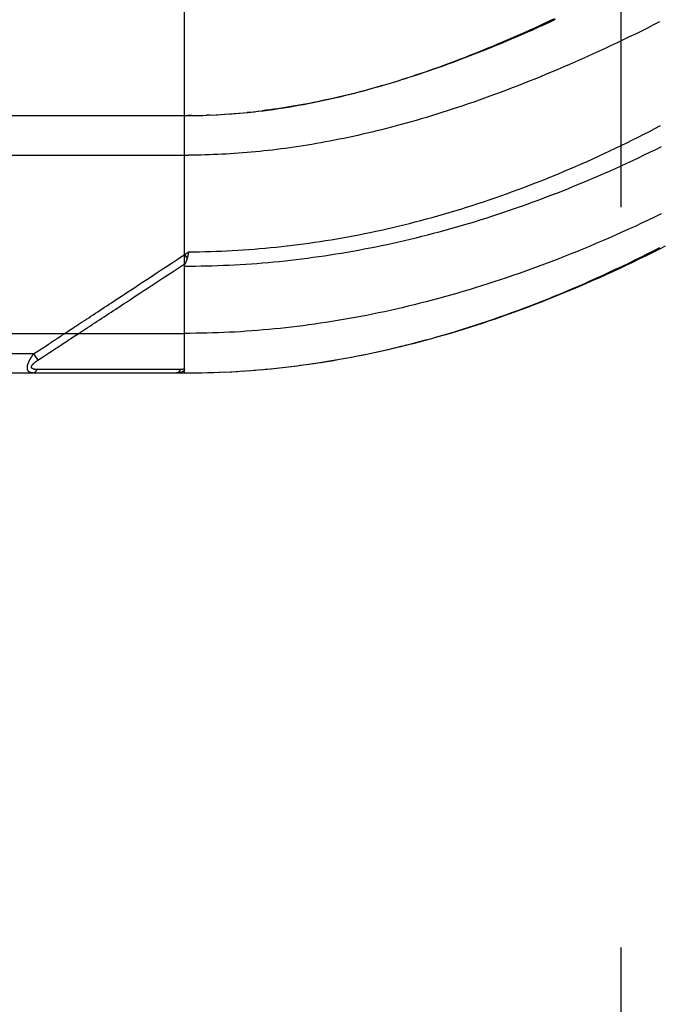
# Model space of a CAD drawing. Header units: inches. Extents: x 0 to 212, y 0 to 138.
# Tile 38 of 256: x 43.76 to 44.77, y 40.07 to 41.62. Entities that reach past the tile are written whole.
import ezdxf

# ---------------------------------------------------------------- set-up
doc = ezdxf.new("R2010")
doc.units = ezdxf.units.IN
doc.header["$LTSCALE"] = 11.6875
doc.header["$MEASUREMENT"] = 0
doc.linetypes.add('HIDDEN', pattern=[0.2, 0.1, -0.1])
doc.layers.add('DEFAULT_2', color=8, linetype='HIDDEN')
doc.layers.add('LEFTHAND_DOOR_ASSEMBLY', color=7, linetype='CONTINUOUS')

msp = doc.modelspace()

# ---------------------------------------------------------------- linework, layer by layer
at = {"layer": 'DEFAULT_2', "color": 8, "linetype": 'HIDDEN'}
msp.add_line((44.7095, 38.9877), (44.7095, 96.0917), dxfattribs=at)
at = {"layer": 'LEFTHAND_DOOR_ASSEMBLY', "color": 8, "linetype": 'HIDDEN'}
for p, q in [((44.0198, 41.0634), (44.0198, 41.7282)), ((44.0982, 41.4728), (44.1068, 41.4735)), ((44.1245, 41.4753), (44.1186, 41.4746)), ((44.128, 41.4756), (44.1365, 41.4766)), ((43.146, 41.4697), (44.0198, 41.4697)), ((44.0313, 41.4697), (44.0255, 41.4697)), ((44.034, 41.4698), (44.0428, 41.4699)), ((44.0412, 41.4699), (44.0486, 41.4701)), ((44.0601, 41.4705), (44.0543, 41.4703)), ((44.0629, 41.4706), (44.0717, 41.4711)), ((44.07, 41.471), (44.0775, 41.4714)), ((44.0892, 41.4721), (44.0833, 41.4717)), ((44.0911, 41.4723), (44.1009, 41.473)), ((43.116, 41.4072), (44.0263, 41.4072)), ((44.0198, 41.2502), (44.0265, 41.2547)), ((44.0198, 41.2502), (44.0239, 41.2439)), ((44.0257, 41.251), (44.0254, 41.2498)), ((43.855, 41.1273), (43.8678, 41.1358)), ((43.116, 41.1259), (44.0198, 41.1259)), ((43.805, 41.0945), (43.8142, 41.1006)), ((43.7814, 41.0934), (43.116, 41.0934)), ((43.7814, 41.0934), (43.784, 41.0951)), ((43.7814, 41.0934), (43.788, 41.0834)), ((43.784, 41.0951), (43.7864, 41.0967)), ((43.7864, 41.0967), (43.7888, 41.0983)), ((43.788, 41.0834), (43.7955, 41.0883)), ((43.7955, 41.0883), (43.8034, 41.0935)), ((43.8034, 41.0935), (43.805, 41.0945)), ((43.7913, 41.0689), (43.7869, 41.0689)), ((43.8002, 41.069), (43.7913, 41.0689)), ((43.832, 41.069), (43.8002, 41.069)), ((43.8371, 41.069), (43.832, 41.069)), ((44.0011, 41.0691), (43.9897, 41.0691)), ((44.0137, 41.0691), (44.0011, 41.0691)), ((44.1382, 41.0685), (44.1506, 41.0696)), ((44.1506, 41.0696), (44.16, 41.0705)), ((44.1657, 41.0711), (44.1788, 41.0726)), ((44.1749, 41.0721), (44.1883, 41.0737)), ((44.1841, 41.0732), (44.1977, 41.0749)), ((44.1933, 41.0743), (44.2072, 41.0761)), ((44.2025, 41.0755), (44.2167, 41.0774)), ((44.2118, 41.0767), (44.2262, 41.0788)), ((43.146, 41.0634), (44.0198, 41.0634)), ((44.0198, 41.0634), (44.029, 41.0635)), ((44.0288, 41.0635), (44.0383, 41.0635)), ((44.0379, 41.0635), (44.0477, 41.0637)), ((44.047, 41.0637), (44.057, 41.0639)), ((44.0561, 41.0639), (44.0663, 41.0642)), ((44.0652, 41.0642), (44.0757, 41.0646)), ((44.0743, 41.0645), (44.085, 41.065)), ((44.0834, 41.0649), (44.0943, 41.0654)), ((44.0925, 41.0653), (44.1037, 41.066)), ((44.1016, 41.0658), (44.1131, 41.0666)), ((44.1108, 41.0664), (44.1224, 41.0672)), ((44.1199, 41.067), (44.1318, 41.068)), ((44.129, 41.0677), (44.1412, 41.0688))]:
    msp.add_line(p, q, dxfattribs=at)
for points in [[(44.1359, 41.4765), (44.1439, 41.4775), (44.1519, 41.4785), (44.1599, 41.4796), (44.168, 41.4808), (44.176, 41.482), (44.1839, 41.4833), (44.1919, 41.4846), (44.1997, 41.486), (44.2075, 41.4874), (44.2153, 41.4889), (44.2229, 41.4904), (44.2305, 41.4919), (44.2379, 41.4935), (44.2453, 41.4951), (44.2526, 41.4967), (44.2599, 41.4984), (44.2671, 41.5001), (44.2743, 41.5018), (44.2815, 41.5036), (44.2886, 41.5054), (44.2957, 41.5072), (44.3028, 41.5091), (44.3099, 41.511), (44.3169, 41.513), (44.3239, 41.515), (44.3309, 41.517), (44.3379, 41.519), (44.3449, 41.5211), (44.3518, 41.5233), (44.3588, 41.5254), (44.3657, 41.5276), (44.3727, 41.5298), (44.3796, 41.5321), (44.3865, 41.5344), (44.3934, 41.5367), (44.4004, 41.5391), (44.4073, 41.5415), (44.4143, 41.5439), (44.4212, 41.5464), (44.4282, 41.5489), (44.4352, 41.5515), (44.4422, 41.5541), (44.4493, 41.5568), (44.4563, 41.5594), (44.4634, 41.5622), (44.4705, 41.5649), (44.4776, 41.5678), (44.4847, 41.5706), (44.4919, 41.5735), (44.4991, 41.5765), (44.5064, 41.5795), (44.5136, 41.5825), (44.5209, 41.5856), (44.5283, 41.5887), (44.5356, 41.5919), (44.543, 41.5951), (44.5505, 41.5984), (44.5579, 41.6017), (44.5655, 41.6051), (44.573, 41.6085), (44.5807, 41.612), (44.5883, 41.6156), (44.5961, 41.6192), (44.6039, 41.6229)], [(44.6053, 41.6214), (44.5965, 41.6173), (44.5877, 41.6133), (44.5789, 41.6093), (44.5702, 41.6054), (44.5615, 41.6015), (44.5529, 41.5978), (44.5443, 41.594), (44.5358, 41.5904), (44.5273, 41.5868), (44.5188, 41.5832), (44.5104, 41.5798), (44.5021, 41.5764), (44.4938, 41.573), (44.4855, 41.5697), (44.4773, 41.5665), (44.4692, 41.5634), (44.4611, 41.5603), (44.4531, 41.5572), (44.4451, 41.5543), (44.4372, 41.5513), (44.4293, 41.5485), (44.4215, 41.5457), (44.4137, 41.543), (44.406, 41.5403), (44.3983, 41.5377), (44.3907, 41.5352), (44.3832, 41.5327), (44.3757, 41.5303), (44.3682, 41.5279), (44.3608, 41.5256), (44.3535, 41.5233), (44.3462, 41.5211), (44.339, 41.519), (44.3318, 41.5169), (44.3246, 41.5148), (44.3176, 41.5129), (44.3105, 41.5109), (44.3035, 41.509), (44.2966, 41.5072), (44.2897, 41.5054), (44.2829, 41.5037), (44.2761, 41.502), (44.2693, 41.5004), (44.2626, 41.4988), (44.2559, 41.4973), (44.2493, 41.4958), (44.2428, 41.4944), (44.2362, 41.493), (44.2297, 41.4917), (44.2233, 41.4904), (44.2169, 41.4891), (44.2105, 41.4879), (44.2041, 41.4867), (44.1978, 41.4856), (44.1916, 41.4845), (44.1853, 41.4835), (44.1791, 41.4825), (44.1729, 41.4815), (44.1668, 41.4806)], [(44.77, 41.6176), (44.7604, 41.6128), (44.7508, 41.608), (44.7412, 41.6032), (44.7317, 41.5985), (44.7221, 41.5939), (44.7126, 41.5893), (44.7031, 41.5848), (44.6936, 41.5803), (44.6841, 41.5759), (44.6747, 41.5715), (44.6652, 41.5672), (44.6559, 41.563), (44.6465, 41.5588), (44.6372, 41.5547), (44.6279, 41.5506), (44.6186, 41.5466), (44.6094, 41.5426), (44.6002, 41.5388), (44.5911, 41.535), (44.582, 41.5312), (44.573, 41.5275), (44.5639, 41.5239), (44.555, 41.5203), (44.5461, 41.5168), (44.5372, 41.5134), (44.5283, 41.51), (44.5196, 41.5067), (44.5108, 41.5035), (44.5021, 41.5003), (44.4935, 41.4972), (44.4849, 41.4941), (44.4764, 41.4911), (44.4679, 41.4882), (44.4594, 41.4853), (44.451, 41.4825), (44.4427, 41.4798), (44.4344, 41.4771), (44.4261, 41.4745), (44.418, 41.4719), (44.4098, 41.4694), (44.4017, 41.4669), (44.3937, 41.4646), (44.3857, 41.4622), (44.3777, 41.4599), (44.3698, 41.4577), (44.362, 41.4556), (44.3542, 41.4535), (44.3464, 41.4514), (44.3387, 41.4494), (44.331, 41.4475), (44.3234, 41.4456), (44.3158, 41.4437), (44.3083, 41.4419), (44.3008, 41.4402), (44.2934, 41.4385), (44.286, 41.4369), (44.2786, 41.4353), (44.2713, 41.4338), (44.264, 41.4323), (44.2567, 41.4308), (44.2495, 41.4295), (44.2424, 41.4281), (44.2352, 41.4268), (44.2281, 41.4256), (44.2211, 41.4243), (44.214, 41.4232), (44.207, 41.4221), (44.2001, 41.421), (44.1931, 41.42), (44.1862, 41.419), (44.1793, 41.418), (44.1725, 41.4171)], [(44.1054, 41.4734), (44.1127, 41.4741), (44.1202, 41.4748), (44.1305, 41.4759)], [(44.1668, 41.4806), (44.1607, 41.4797), (44.1546, 41.4789), (44.1485, 41.4781), (44.1425, 41.4773)], [(44.0198, 41.4697), (44.0269, 41.4697), (44.037, 41.4698)], [(44.0485, 41.4701), (44.0557, 41.4703), (44.0659, 41.4708)], [(44.0771, 41.4714), (44.0841, 41.4718), (44.095, 41.4726)], [(44.0265, 41.2547), (44.0351, 41.2548), (44.0437, 41.2549), (44.0523, 41.2551), (44.0609, 41.2553), (44.0695, 41.2556), (44.0781, 41.2559), (44.0867, 41.2563), (44.0953, 41.2567), (44.1039, 41.2572), (44.1125, 41.2578), (44.1212, 41.2584), (44.1298, 41.259), (44.1384, 41.2597), (44.1471, 41.2605), (44.1557, 41.2613), (44.1644, 41.2622), (44.173, 41.2631), (44.1817, 41.2641), (44.1904, 41.2651), (44.199, 41.2662), (44.2077, 41.2673), (44.2164, 41.2685), (44.2252, 41.2698), (44.2339, 41.2711), (44.2426, 41.2724), (44.2514, 41.2738), (44.2601, 41.2753), (44.2689, 41.2768), (44.2777, 41.2784), (44.2865, 41.2801), (44.2953, 41.2817), (44.3041, 41.2835), (44.3129, 41.2853), (44.3218, 41.2872), (44.3306, 41.2891), (44.3395, 41.2911), (44.3484, 41.2931), (44.3573, 41.2952), (44.3662, 41.2974), (44.3751, 41.2996), (44.384, 41.3019), (44.393, 41.3042), (44.4019, 41.3066), (44.4109, 41.3091), (44.4199, 41.3116), (44.4289, 41.3142), (44.4379, 41.3168), (44.4469, 41.3195), (44.4559, 41.3222), (44.4649, 41.325), (44.474, 41.3279), (44.483, 41.3308), (44.4921, 41.3338), (44.5011, 41.3369), (44.5102, 41.34), (44.5193, 41.3432), (44.5284, 41.3464), (44.5375, 41.3497), (44.5466, 41.353), (44.5557, 41.3564), (44.5647, 41.3599), (44.5738, 41.3634), (44.5829, 41.367), (44.592, 41.3706), (44.6011, 41.3743), (44.6102, 41.378), (44.6193, 41.3818), (44.6284, 41.3857), (44.6374, 41.3896), (44.6465, 41.3935), (44.6555, 41.3975), (44.6646, 41.4016), (44.6736, 41.4057), (44.6826, 41.4099), (44.6916, 41.4141), (44.7005, 41.4183), (44.7095, 41.4226), (44.7184, 41.427), (44.7273, 41.4314), (44.7361, 41.4358), (44.745, 41.4403), (44.7538, 41.4448), (44.7625, 41.4493), (44.7713, 41.4539)], [(44.0198, 41.2321), (44.0285, 41.2321), (44.0373, 41.2322), (44.0461, 41.2323), (44.0549, 41.2325), (44.0637, 41.2327), (44.0725, 41.233), (44.0813, 41.2334), (44.0901, 41.2338), (44.0989, 41.2342), (44.1077, 41.2347), (44.1165, 41.2352), (44.1254, 41.2358), (44.1342, 41.2365), (44.143, 41.2372), (44.1519, 41.238), (44.1607, 41.2388), (44.1696, 41.2396), (44.1785, 41.2406), (44.1874, 41.2415), (44.1962, 41.2426), (44.2051, 41.2437), (44.214, 41.2448), (44.223, 41.246), (44.2319, 41.2472), (44.2408, 41.2485), (44.2498, 41.2499), (44.2587, 41.2513), (44.2677, 41.2528), (44.2767, 41.2543), (44.2857, 41.2559), (44.2947, 41.2575), (44.3037, 41.2592), (44.3127, 41.2609), (44.3218, 41.2627), (44.3308, 41.2646), (44.3399, 41.2665), (44.349, 41.2685), (44.3581, 41.2705), (44.3672, 41.2726), (44.3763, 41.2748), (44.3855, 41.277), (44.3946, 41.2792), (44.4038, 41.2815), (44.4129, 41.2839), (44.4221, 41.2864), (44.4313, 41.2889), (44.4405, 41.2914), (44.4498, 41.294), (44.459, 41.2967), (44.4682, 41.2994), (44.4775, 41.3022), (44.4867, 41.3051), (44.496, 41.308), (44.5053, 41.311), (44.5146, 41.314), (44.5239, 41.3171), (44.5332, 41.3202), (44.5425, 41.3234), (44.5518, 41.3267), (44.5611, 41.33), (44.5704, 41.3334), (44.5797, 41.3368), (44.589, 41.3403), (44.5983, 41.3439), (44.6077, 41.3475), (44.617, 41.3511), (44.6263, 41.3548), (44.6355, 41.3586), (44.6448, 41.3624), (44.6541, 41.3663), (44.6634, 41.3702), (44.6726, 41.3742), (44.6818, 41.3782), (44.691, 41.3822), (44.7002, 41.3864), (44.7094, 41.3905), (44.7185, 41.3947), (44.7276, 41.399), (44.7367, 41.4033), (44.7458, 41.4076), (44.7548, 41.412), (44.7639, 41.4164), (44.7728, 41.4208)], [(44.1725, 41.4171), (44.1656, 41.4163), (44.1588, 41.4154), (44.1521, 41.4147), (44.1453, 41.4139), (44.1386, 41.4132), (44.1318, 41.4126), (44.1252, 41.4119), (44.1185, 41.4114), (44.1118, 41.4108), (44.1052, 41.4103), (44.0985, 41.4098), (44.0919, 41.4094), (44.0853, 41.409), (44.0787, 41.4087), (44.0722, 41.4084), (44.0656, 41.4081), (44.059, 41.4078), (44.0525, 41.4076), (44.0459, 41.4075), (44.0394, 41.4073), (44.0328, 41.4072), (44.0263, 41.4072)], [(44.7725, 41.3144), (44.7621, 41.3095), (44.7518, 41.3046), (44.7415, 41.2997), (44.7312, 41.2949), (44.7209, 41.2902), (44.7106, 41.2856), (44.7003, 41.281), (44.69, 41.2765), (44.6798, 41.272), (44.6695, 41.2676), (44.6593, 41.2633), (44.649, 41.2591), (44.6388, 41.2549), (44.6287, 41.2508), (44.6185, 41.2468), (44.6084, 41.2428), (44.5982, 41.2389), (44.5881, 41.2351), (44.5781, 41.2314), (44.568, 41.2277), (44.558, 41.2241), (44.548, 41.2205), (44.538, 41.2171), (44.5281, 41.2137), (44.5182, 41.2103), (44.5083, 41.2071), (44.4985, 41.2039), (44.4887, 41.2008), (44.4789, 41.1977), (44.4691, 41.1948), (44.4594, 41.1919), (44.4497, 41.189), (44.44, 41.1863), (44.4303, 41.1835), (44.4207, 41.1809), (44.4111, 41.1783), (44.4016, 41.1758), (44.3921, 41.1734), (44.3826, 41.171), (44.3731, 41.1687), (44.3636, 41.1665), (44.3542, 41.1643), (44.3448, 41.1622), (44.3355, 41.1602), (44.3261, 41.1582), (44.3168, 41.1563), (44.3075, 41.1544), (44.2983, 41.1526), (44.2891, 41.1509), (44.2798, 41.1492), (44.2707, 41.1476), (44.2615, 41.1461), (44.2523, 41.1446), (44.2432, 41.1432), (44.2341, 41.1418), (44.225, 41.1405), (44.216, 41.1392), (44.2069, 41.138), (44.1979, 41.1369), (44.1889, 41.1358), (44.1799, 41.1348), (44.1709, 41.1338), (44.1619, 41.1329), (44.153, 41.1321), (44.144, 41.1313), (44.1351, 41.1305), (44.1262, 41.1298), (44.1173, 41.1292), (44.1084, 41.1286), (44.0995, 41.1281), (44.0906, 41.1277), (44.0818, 41.1273)], [(44.221, 41.078), (44.2303, 41.0794), (44.2396, 41.0809), (44.2489, 41.0824), (44.2582, 41.0839), (44.2676, 41.0856), (44.2769, 41.0873), (44.2863, 41.089), (44.2957, 41.0909), (44.3051, 41.0928), (44.3146, 41.0947), (44.3241, 41.0968), (44.3335, 41.0988), (44.3431, 41.101), (44.3526, 41.1033), (44.3621, 41.1056), (44.3717, 41.1079), (44.3813, 41.1104), (44.3909, 41.1129), (44.4006, 41.1155), (44.4102, 41.1181), (44.4199, 41.1208), (44.4297, 41.1236), (44.4394, 41.1265), (44.4492, 41.1295), (44.459, 41.1325), (44.4688, 41.1355), (44.4785, 41.1387), (44.4883, 41.1419), (44.498, 41.1451), (44.5077, 41.1484), (44.5174, 41.1518), (44.527, 41.1552), (44.5367, 41.1587), (44.5463, 41.1622), (44.5558, 41.1658), (44.5654, 41.1694), (44.575, 41.1731), (44.5846, 41.1769), (44.5941, 41.1807), (44.6037, 41.1846), (44.6133, 41.1885), (44.6229, 41.1925), (44.6325, 41.1966), (44.6421, 41.2007), (44.6517, 41.2049), (44.6614, 41.2092), (44.6711, 41.2135), (44.6808, 41.218), (44.6905, 41.2225), (44.7003, 41.2271), (44.7102, 41.2317), (44.7201, 41.2365), (44.7301, 41.2414), (44.7401, 41.2463), (44.7502, 41.2514), (44.7603, 41.2565), (44.7704, 41.2617)], [(44.2262, 41.0788), (44.2357, 41.0802), (44.2452, 41.0817), (44.2548, 41.0833), (44.2644, 41.085), (44.274, 41.0867), (44.2836, 41.0885), (44.2932, 41.0903), (44.3028, 41.0922), (44.3125, 41.0942), (44.3222, 41.0963), (44.3319, 41.0984), (44.3416, 41.1006), (44.3514, 41.1029), (44.3612, 41.1052), (44.371, 41.1076), (44.3808, 41.1101), (44.3906, 41.1127), (44.4005, 41.1153), (44.4104, 41.118), (44.4203, 41.1208), (44.4303, 41.1236), (44.4402, 41.1265), (44.4502, 41.1295), (44.4603, 41.1326), (44.4703, 41.1357), (44.4804, 41.139), (44.4904, 41.1423), (44.5006, 41.1456), (44.5107, 41.1491), (44.5208, 41.1526), (44.531, 41.1562), (44.5412, 41.1598), (44.5514, 41.1636), (44.5617, 41.1674), (44.5719, 41.1713), (44.5822, 41.1753), (44.5925, 41.1793), (44.6028, 41.1834), (44.6132, 41.1876), (44.6235, 41.1919), (44.6339, 41.1962), (44.6442, 41.2006), (44.6546, 41.2051), (44.665, 41.2097), (44.6754, 41.2143), (44.6858, 41.219), (44.6962, 41.2238), (44.7067, 41.2286), (44.7171, 41.2335), (44.7275, 41.2385), (44.7379, 41.2435), (44.7483, 41.2486), (44.7587, 41.2538), (44.7691, 41.259), (44.7795, 41.2643)], [(43.8864, 41.1625), (43.8935, 41.1672), (43.8971, 41.1695), (43.9007, 41.1719), (43.9043, 41.1743), (43.9081, 41.1768), (43.912, 41.1794), (43.9161, 41.1821), (43.9205, 41.1849), (43.9252, 41.188), (43.9301, 41.1913), (43.9354, 41.1948), (43.9411, 41.1985), (43.9471, 41.2024), (43.9536, 41.2067), (43.9603, 41.2111), (43.9675, 41.2158), (43.9751, 41.2208), (43.9831, 41.2261), (43.9915, 41.2316), (44.0005, 41.2375), (44.0099, 41.2437), (44.0198, 41.2502)], [(44.0239, 41.2439), (44.0237, 41.2434), (44.0235, 41.2428), (44.0233, 41.2422), (44.0231, 41.2416), (44.0229, 41.2411), (44.0227, 41.2405), (44.0225, 41.24), (44.0223, 41.2395), (44.0221, 41.2389), (44.0219, 41.2384), (44.0217, 41.2379), (44.0214, 41.2374), (44.0212, 41.2369)], [(44.0254, 41.2498), (44.0251, 41.2486), (44.025, 41.248), (44.0248, 41.2474), (44.0247, 41.2468), (44.0245, 41.2462), (44.0244, 41.2457), (44.0242, 41.2451), (44.024, 41.2445), (44.0239, 41.2439)], [(44.0265, 41.2547), (44.0258, 41.2516), (44.0257, 41.251)], [(43.9846, 41.2125), (44.0017, 41.2238), (44.021, 41.2364)], [(44.0198, 41.2321), (44.0198, 41.2323), (44.0198, 41.2325), (44.0198, 41.2327), (44.0198, 41.2329), (44.0198, 41.2331), (44.0199, 41.2333), (44.0199, 41.2336), (44.02, 41.2338), (44.02, 41.234), (44.0201, 41.2342), (44.0201, 41.2344), (44.0202, 41.2346), (44.0203, 41.2349), (44.0204, 41.2351), (44.0204, 41.2353), (44.0205, 41.2355), (44.0206, 41.2358), (44.0207, 41.236), (44.0208, 41.2362), (44.0212, 41.2369)], [(43.9434, 41.1855), (43.9493, 41.1894), (43.9556, 41.1935), (43.9622, 41.1978), (43.9846, 41.2125)], [(43.8678, 41.1358), (43.8712, 41.138), (43.8747, 41.1403), (43.8783, 41.1427), (43.882, 41.1451), (43.8857, 41.1475), (43.8893, 41.1499), (43.893, 41.1523), (43.8967, 41.1547), (43.9003, 41.1571), (43.9039, 41.1595), (43.9076, 41.1619), (43.9113, 41.1644), (43.9152, 41.1669), (43.9192, 41.1696), (43.9235, 41.1724), (43.928, 41.1753), (43.9328, 41.1785), (43.9434, 41.1855)], [(43.8383, 41.1309), (43.8433, 41.1342), (43.8461, 41.136), (43.849, 41.1379), (43.852, 41.1399), (43.8551, 41.142), (43.8583, 41.1441), (43.8616, 41.1462), (43.865, 41.1484), (43.8685, 41.1507), (43.872, 41.153), (43.8756, 41.1554), (43.8792, 41.1578), (43.8828, 41.1601), (43.8864, 41.1625)], [(43.8087, 41.1114), (43.8125, 41.1139), (43.8144, 41.1152), (43.8164, 41.1164), (43.8183, 41.1177), (43.8202, 41.119)], [(43.8202, 41.119), (43.8241, 41.1215), (43.826, 41.1228), (43.8279, 41.1241), (43.8299, 41.1253), (43.8319, 41.1266), (43.8339, 41.128), (43.8361, 41.1294), (43.8383, 41.1309)], [(43.8299, 41.1109), (43.8318, 41.1121), (43.8338, 41.1134), (43.8358, 41.1147), (43.8378, 41.116), (43.8398, 41.1174), (43.842, 41.1188), (43.8442, 41.1203), (43.8467, 41.1219), (43.8493, 41.1236), (43.852, 41.1254), (43.855, 41.1273)], [(44.0818, 41.1273), (44.0729, 41.1269), (44.064, 41.1266), (44.0552, 41.1264), (44.0463, 41.1262), (44.0375, 41.126), (44.0286, 41.1259), (44.0198, 41.1259)], [(43.7888, 41.0983), (43.7911, 41.0998), (43.7923, 41.1006)], [(43.7923, 41.1006), (43.795, 41.1024), (43.7964, 41.1033)], [(43.7964, 41.1033), (43.7996, 41.1054), (43.8013, 41.1065)], [(43.8013, 41.1065), (43.805, 41.1089), (43.8069, 41.1102), (43.8087, 41.1114)], [(43.8142, 41.1006), (43.8161, 41.1018), (43.818, 41.1031), (43.82, 41.1044), (43.822, 41.1057), (43.8239, 41.107), (43.8259, 41.1083), (43.8299, 41.1109)], [(43.7802, 41.0634), (43.7798, 41.0634), (43.7794, 41.0634), (43.779, 41.0635), (43.7786, 41.0635), (43.7782, 41.0636), (43.7779, 41.0636), (43.7775, 41.0637), (43.7772, 41.0638), (43.7769, 41.0639), (43.7766, 41.064), (43.7763, 41.064), (43.7761, 41.0642), (43.7758, 41.0643), (43.7756, 41.0644), (43.7753, 41.0645), (43.7751, 41.0646), (43.7749, 41.0648), (43.7747, 41.0649), (43.7745, 41.065), (43.7743, 41.0652), (43.7741, 41.0653), (43.7739, 41.0655), (43.7738, 41.0656), (43.7736, 41.0658), (43.7735, 41.0659), (43.7733, 41.0661), (43.7732, 41.0663), (43.773, 41.0665), (43.7729, 41.0666), (43.7728, 41.0668), (43.7727, 41.067), (43.7726, 41.0672), (43.7725, 41.0674), (43.7724, 41.0676), (43.7723, 41.0678), (43.7722, 41.068), (43.7721, 41.0682), (43.772, 41.0684), (43.772, 41.0686), (43.7719, 41.0688), (43.7719, 41.069), (43.7718, 41.0693), (43.7718, 41.0695), (43.7717, 41.0697), (43.7717, 41.07), (43.7716, 41.0702), (43.7716, 41.0704), (43.7716, 41.0707), (43.7716, 41.0709), (43.7716, 41.0712), (43.7716, 41.0714), (43.7715, 41.0717), (43.7716, 41.072), (43.7716, 41.0723), (43.7716, 41.0725), (43.7716, 41.0728), (43.7716, 41.0731), (43.7717, 41.0734), (43.7717, 41.0737), (43.7717, 41.074), (43.7718, 41.0743), (43.7718, 41.0746), (43.7719, 41.0749), (43.772, 41.0752), (43.772, 41.0755), (43.7721, 41.0759), (43.7722, 41.0762), (43.7723, 41.0765), (43.7724, 41.0769), (43.7725, 41.0772), (43.7726, 41.0775), (43.7727, 41.0779), (43.7728, 41.0783), (43.7729, 41.0786), (43.7731, 41.079), (43.7732, 41.0794), (43.7734, 41.0797), (43.7735, 41.0801), (43.7737, 41.0805), (43.7739, 41.0809), (43.774, 41.0813), (43.7742, 41.0817), (43.7744, 41.0822), (43.7746, 41.0826), (43.7748, 41.083), (43.7751, 41.0835), (43.7753, 41.0839), (43.7755, 41.0844), (43.7758, 41.0848), (43.7761, 41.0853), (43.7763, 41.0858), (43.7766, 41.0863), (43.7769, 41.0868), (43.7773, 41.0874), (43.7776, 41.0879), (43.778, 41.0885), (43.7783, 41.089), (43.7787, 41.0896), (43.7791, 41.0902), (43.7796, 41.0908), (43.78, 41.0915), (43.7805, 41.0921), (43.7809, 41.0928), (43.7814, 41.0934)], [(43.7869, 41.0689), (43.7864, 41.0689), (43.786, 41.0689), (43.7856, 41.0689), (43.7852, 41.0689), (43.7848, 41.069), (43.7845, 41.069), (43.7842, 41.069), (43.7838, 41.0691), (43.7835, 41.0691), (43.7832, 41.0691), (43.7829, 41.0692), (43.7827, 41.0692), (43.7824, 41.0693), (43.7822, 41.0693), (43.7819, 41.0694), (43.7817, 41.0694), (43.7815, 41.0695), (43.7813, 41.0696), (43.7811, 41.0696), (43.7809, 41.0697), (43.7807, 41.0698), (43.7805, 41.0698), (43.7804, 41.0699), (43.7802, 41.07), (43.7801, 41.0701), (43.7799, 41.0701), (43.7798, 41.0702), (43.7796, 41.0703), (43.7795, 41.0704), (43.7794, 41.0705), (43.7793, 41.0706), (43.7792, 41.0706), (43.7791, 41.0707), (43.779, 41.0708), (43.7789, 41.0709), (43.7788, 41.071), (43.7787, 41.0711), (43.7786, 41.0712), (43.7786, 41.0713), (43.7785, 41.0714), (43.7784, 41.0715), (43.7784, 41.0716), (43.7783, 41.0717), (43.7783, 41.0718), (43.7783, 41.072), (43.7782, 41.0721), (43.7782, 41.0722), (43.7782, 41.0723), (43.7782, 41.0724), (43.7781, 41.0725), (43.7781, 41.0727), (43.7781, 41.0728), (43.7781, 41.0729), (43.7781, 41.0731), (43.7782, 41.0732), (43.7782, 41.0733), (43.7782, 41.0735), (43.7782, 41.0736), (43.7783, 41.0737), (43.7783, 41.0739), (43.7784, 41.074), (43.7784, 41.0742), (43.7785, 41.0743), (43.7785, 41.0745), (43.7786, 41.0746), (43.7787, 41.0748), (43.7788, 41.0749), (43.7789, 41.0751), (43.779, 41.0753), (43.7791, 41.0754), (43.7792, 41.0756), (43.7793, 41.0758), (43.7794, 41.0759), (43.7795, 41.0761), (43.7797, 41.0763), (43.7798, 41.0765), (43.7799, 41.0767), (43.7801, 41.0769), (43.7803, 41.077), (43.7804, 41.0772), (43.7806, 41.0774), (43.7808, 41.0776), (43.781, 41.0778), (43.7812, 41.0781), (43.7814, 41.0783), (43.7817, 41.0785), (43.7819, 41.0787), (43.7821, 41.0789), (43.7824, 41.0792), (43.7827, 41.0794), (43.7829, 41.0796), (43.7832, 41.0799), (43.7836, 41.0802), (43.7839, 41.0804), (43.7842, 41.0807), (43.7846, 41.081), (43.7849, 41.0812), (43.7853, 41.0815), (43.7857, 41.0818), (43.7862, 41.0821), (43.7866, 41.0824), (43.7871, 41.0828), (43.7875, 41.0831), (43.788, 41.0834)], [(43.7802, 41.0634), (43.7805, 41.0634), (43.7807, 41.0634), (43.7809, 41.0635), (43.7811, 41.0635), (43.7814, 41.0635), (43.7816, 41.0636), (43.7818, 41.0637), (43.782, 41.0637), (43.7822, 41.0638), (43.7825, 41.0639), (43.7827, 41.064), (43.7829, 41.0641), (43.7831, 41.0643), (43.7833, 41.0644), (43.7835, 41.0645), (43.7837, 41.0647), (43.7839, 41.0649), (43.7841, 41.065), (43.7843, 41.0652), (43.7845, 41.0654), (43.7847, 41.0656), (43.7849, 41.0658), (43.7851, 41.066), (43.7853, 41.0662), (43.7854, 41.0665), (43.7856, 41.0667), (43.7858, 41.067), (43.786, 41.0672), (43.7861, 41.0675), (43.7863, 41.0678), (43.7864, 41.068), (43.7866, 41.0683), (43.7867, 41.0686), (43.7869, 41.0689)], [(43.8813, 41.0691), (43.8785, 41.0691), (43.8759, 41.0691), (43.8733, 41.0691), (43.8707, 41.0691), (43.8681, 41.069), (43.8655, 41.069), (43.8371, 41.069)], [(43.9116, 41.0691), (43.9078, 41.0691), (43.904, 41.0691), (43.9004, 41.0691), (43.8968, 41.0691), (43.8934, 41.0691), (43.8902, 41.0691), (43.8871, 41.0691), (43.8813, 41.0691)], [(43.9897, 41.0691), (43.9843, 41.0691), (43.9792, 41.0691), (43.9742, 41.0691), (43.9693, 41.0691), (43.9644, 41.0691), (43.9597, 41.0691), (43.9551, 41.0691), (43.9507, 41.0691), (43.9464, 41.0691), (43.9423, 41.0691), (43.9383, 41.0691), (43.9344, 41.0691), (43.9306, 41.0691), (43.9268, 41.0691), (43.923, 41.0691), (43.9192, 41.0691), (43.9116, 41.0691)], [(44.0198, 41.0693), (44.0197, 41.0691), (44.0197, 41.0689), (44.0197, 41.0688), (44.0197, 41.0686), (44.0197, 41.0685), (44.0196, 41.0683), (44.0196, 41.0682), (44.0195, 41.0681), (44.0195, 41.0679), (44.0194, 41.0678), (44.0194, 41.0676), (44.0193, 41.0675), (44.0192, 41.0674), (44.0191, 41.0672), (44.0191, 41.0671), (44.019, 41.067), (44.0189, 41.0669), (44.0188, 41.0667), (44.0186, 41.0666), (44.0185, 41.0665), (44.0184, 41.0664), (44.0183, 41.0662), (44.0181, 41.0661), (44.018, 41.066), (44.0178, 41.0659), (44.0177, 41.0658), (44.0175, 41.0657), (44.0173, 41.0655), (44.0171, 41.0654), (44.0169, 41.0653), (44.0167, 41.0652), (44.0165, 41.0651), (44.0163, 41.065), (44.016, 41.0649), (44.0158, 41.0648), (44.0155, 41.0647), (44.0152, 41.0646), (44.0149, 41.0645), (44.0146, 41.0644), (44.0143, 41.0643), (44.014, 41.0642), (44.0137, 41.0641), (44.0133, 41.064), (44.0129, 41.064), (44.0125, 41.0639), (44.0121, 41.0638), (44.0117, 41.0637), (44.0112, 41.0637), (44.0108, 41.0636), (44.0103, 41.0636), (44.0098, 41.0635), (44.0093, 41.0635), (44.0087, 41.0635), (44.0082, 41.0634), (44.0076, 41.0634), (44.007, 41.0634)], [(44.007, 41.0634), (44.0073, 41.0634), (44.0075, 41.0634), (44.0077, 41.0635), (44.0079, 41.0635), (44.0082, 41.0636), (44.0084, 41.0636), (44.0086, 41.0637), (44.0088, 41.0638), (44.009, 41.0638), (44.0093, 41.0639), (44.0095, 41.0641), (44.0097, 41.0642), (44.0099, 41.0643), (44.0101, 41.0644), (44.0103, 41.0646), (44.0105, 41.0647), (44.0107, 41.0649), (44.011, 41.0651), (44.0112, 41.0653), (44.0113, 41.0655), (44.0115, 41.0657), (44.0117, 41.0659), (44.0119, 41.0661), (44.0121, 41.0663), (44.0123, 41.0666), (44.0125, 41.0668), (44.0126, 41.0671), (44.0128, 41.0674), (44.013, 41.0676), (44.0131, 41.0679), (44.0133, 41.0682), (44.0134, 41.0685), (44.0136, 41.0688), (44.0137, 41.0691)], [(44.0198, 41.0693), (44.0188, 41.0692), (44.0178, 41.0692), (44.0168, 41.0691), (44.0158, 41.0691), (44.0148, 41.0691), (44.0137, 41.0691)], [(44.1473, 41.0693), (44.1565, 41.0702), (44.1694, 41.0715)]]:
    msp.add_lwpolyline(points, dxfattribs=at)

doc.saveas('drawing.dxf')
